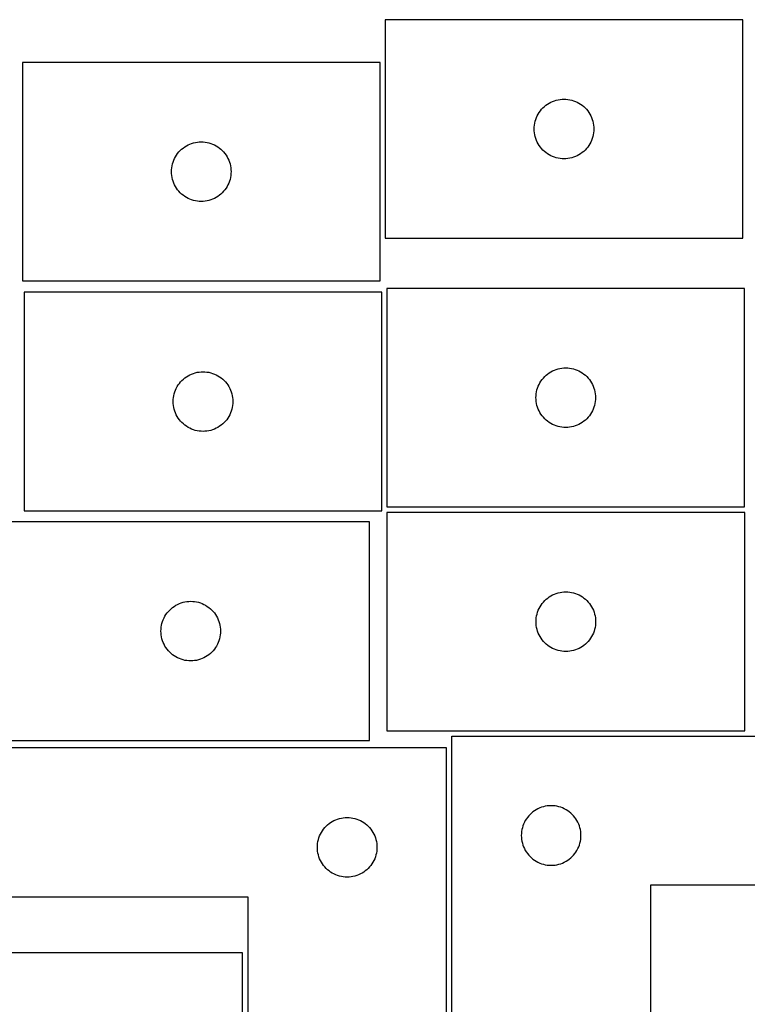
# Model space of a CAD drawing. Header units: millimetres. Extents: x 7 to 1243, y 7 to 1510.
# Tile 19 of 28: x 334 to 553, y 1213 to 1510. Entities that reach past the tile are written whole.
import ezdxf

# ---------------------------------------------------------------- set-up
doc = ezdxf.new("R2010")
doc.units = ezdxf.units.MM
doc.layers.add('CUT', color=7, linetype='CONTINUOUS', true_color=0x000000)

msp = doc.modelspace()

# ---------------------------------------------------------------- linework, layer by layer
at = {"layer": 'CUT'}
for p, q in [((552.076751, 1509.91678), (444.076751, 1509.91678)), ((444.076751, 1509.91678), (444.076751, 1443.91678)), ((552.076751, 1443.91678), (552.076751, 1509.91678)), ((442.53665, 1497.022737), (334.53665, 1497.022737)), ((334.53665, 1497.022737), (334.53665, 1431.022737)), ((442.53665, 1431.022737), (442.53665, 1497.022737)), ((492.142638, 1483.683338), (492.597898, 1484.05696)), ((492.597898, 1484.05696), (493.076618, 1484.400006)), ((493.076618, 1484.400006), (493.576751, 1484.711008)), ((493.576751, 1484.711008), (494.096152, 1484.988634)), ((494.096152, 1484.988634), (494.6326, 1485.231695)), ((494.6326, 1485.231695), (495.183795, 1485.439151)), ((495.183795, 1485.439151), (495.747379, 1485.610112)), ((495.747379, 1485.610112), (496.320938, 1485.743847)), ((496.320938, 1485.743847), (496.902015, 1485.839783)), ((496.902015, 1485.839783), (497.488122, 1485.89751)), ((497.488122, 1485.89751), (498.076751, 1485.91678)), ((498.076751, 1485.91678), (498.665379, 1485.89751)), ((498.665379, 1485.89751), (499.251486, 1485.839783)), ((499.251486, 1485.839783), (499.832563, 1485.743847)), ((499.832563, 1485.743847), (500.406122, 1485.610112)), ((500.406122, 1485.610112), (500.969706, 1485.439151)), ((500.969706, 1485.439151), (501.520901, 1485.231695)), ((501.520901, 1485.231695), (502.057349, 1484.988634)), ((502.057349, 1484.988634), (502.576751, 1484.711008)), ((502.576751, 1484.711008), (503.076883, 1484.400006)), ((503.076883, 1484.400006), (503.555603, 1484.05696)), ((503.555603, 1484.05696), (504.010863, 1483.683338)), ((490.004896, 1480.897378), (490.282522, 1481.41678)), ((490.282522, 1481.41678), (490.593524, 1481.916912)), ((490.593524, 1481.916912), (490.93657, 1482.395632)), ((490.93657, 1482.395632), (491.310192, 1482.850892)), ((491.310192, 1482.850892), (491.712789, 1483.280741)), ((491.712789, 1483.280741), (492.142638, 1483.683338)), ((504.010863, 1483.683338), (504.440712, 1483.280741)), ((504.440712, 1483.280741), (504.843309, 1482.850892)), ((504.843309, 1482.850892), (505.216931, 1482.395632)), ((505.216931, 1482.395632), (505.559977, 1481.916912)), ((505.559977, 1481.916912), (505.870979, 1481.41678)), ((505.870979, 1481.41678), (506.148605, 1480.897378)), ((489.09602, 1477.505408), (489.153747, 1478.091515)), ((489.153747, 1478.091515), (489.249683, 1478.672592)), ((489.249683, 1478.672592), (489.383418, 1479.246151)), ((489.383418, 1479.246151), (489.554379, 1479.809735)), ((489.554379, 1479.809735), (489.761835, 1480.36093)), ((489.761835, 1480.36093), (490.004896, 1480.897378)), ((506.148605, 1480.897378), (506.391666, 1480.36093)), ((506.391666, 1480.36093), (506.599122, 1479.809735)), ((506.599122, 1479.809735), (506.770083, 1479.246151)), ((506.770083, 1479.246151), (506.903818, 1478.672592)), ((506.903818, 1478.672592), (506.999754, 1478.091515)), ((506.999754, 1478.091515), (507.057481, 1477.505408)), ((489.076751, 1476.91678), (489.09602, 1477.505408)), ((489.09602, 1476.328151), (489.076751, 1476.91678)), ((489.153747, 1475.742044), (489.09602, 1476.328151)), ((489.249683, 1475.160967), (489.153747, 1475.742044)), ((489.383418, 1474.587408), (489.249683, 1475.160967)), ((506.903818, 1475.160967), (506.770083, 1474.587408)), ((506.999754, 1475.742044), (506.903818, 1475.160967)), ((507.057481, 1476.328151), (506.999754, 1475.742044)), ((507.057481, 1477.505408), (507.076751, 1476.91678)), ((507.076751, 1476.91678), (507.057481, 1476.328151)), ((384.03665, 1471.816965), (384.556052, 1472.094591)), ((384.556052, 1472.094591), (385.0925, 1472.337652)), ((385.0925, 1472.337652), (385.643695, 1472.545108)), ((385.643695, 1472.545108), (386.207279, 1472.716069)), ((386.207279, 1472.716069), (386.780838, 1472.849804)), ((386.780838, 1472.849804), (387.361915, 1472.94574)), ((387.361915, 1472.94574), (387.948022, 1473.003467)), ((387.948022, 1473.003467), (388.53665, 1473.022737)), ((388.53665, 1473.022737), (389.125279, 1473.003467)), ((389.125279, 1473.003467), (389.711386, 1472.94574)), ((389.711386, 1472.94574), (390.292463, 1472.849804)), ((390.292463, 1472.849804), (390.866022, 1472.716069)), ((390.866022, 1472.716069), (391.429606, 1472.545108)), ((391.429606, 1472.545108), (391.980801, 1472.337652)), ((391.980801, 1472.337652), (392.517249, 1472.094591)), ((392.517249, 1472.094591), (393.03665, 1471.816965)), ((489.554379, 1474.023824), (489.383418, 1474.587408)), ((489.761835, 1473.472629), (489.554379, 1474.023824)), ((490.004896, 1472.936181), (489.761835, 1473.472629)), ((490.282522, 1472.41678), (490.004896, 1472.936181)), ((490.593524, 1471.916647), (490.282522, 1472.41678)), ((505.870979, 1472.41678), (505.559977, 1471.916647)), ((506.148605, 1472.936181), (505.870979, 1472.41678)), ((506.391666, 1473.472629), (506.148605, 1472.936181)), ((506.599122, 1474.023824), (506.391666, 1473.472629)), ((506.770083, 1474.587408), (506.599122, 1474.023824)), ((381.053424, 1469.022869), (381.39647, 1469.501589)), ((381.39647, 1469.501589), (381.770092, 1469.956849)), ((381.770092, 1469.956849), (382.172689, 1470.386698)), ((382.172689, 1470.386698), (382.602538, 1470.789295)), ((382.602538, 1470.789295), (383.057798, 1471.162917)), ((383.057798, 1471.162917), (383.536518, 1471.505963)), ((383.536518, 1471.505963), (384.03665, 1471.816965)), ((393.03665, 1471.816965), (393.536783, 1471.505963)), ((393.536783, 1471.505963), (394.015503, 1471.162917)), ((394.015503, 1471.162917), (394.470763, 1470.789295)), ((394.470763, 1470.789295), (394.900611, 1470.386698)), ((394.900611, 1470.386698), (395.303209, 1469.956849)), ((395.303209, 1469.956849), (395.67683, 1469.501589)), ((395.67683, 1469.501589), (396.019877, 1469.022869)), ((490.93657, 1471.437927), (490.593524, 1471.916647)), ((491.310192, 1470.982667), (490.93657, 1471.437927)), ((491.712789, 1470.552818), (491.310192, 1470.982667)), ((492.142638, 1470.150221), (491.712789, 1470.552818)), ((492.597898, 1469.776599), (492.142638, 1470.150221)), ((493.076618, 1469.433553), (492.597898, 1469.776599)), ((493.576751, 1469.122551), (493.076618, 1469.433553)), ((494.096152, 1468.844925), (493.576751, 1469.122551)), ((502.576751, 1469.122551), (502.057349, 1468.844925)), ((503.076883, 1469.433553), (502.576751, 1469.122551)), ((503.555603, 1469.776599), (503.076883, 1469.433553)), ((504.010863, 1470.150221), (503.555603, 1469.776599)), ((504.440712, 1470.552818), (504.010863, 1470.150221)), ((504.843309, 1470.982667), (504.440712, 1470.552818)), ((505.216931, 1471.437927), (504.843309, 1470.982667)), ((505.559977, 1471.916647), (505.216931, 1471.437927)), ((379.709583, 1465.778549), (379.843318, 1466.352108)), ((379.843318, 1466.352108), (380.014279, 1466.915692)), ((380.014279, 1466.915692), (380.221735, 1467.466887)), ((380.221735, 1467.466887), (380.464796, 1468.003335)), ((380.464796, 1468.003335), (380.742422, 1468.522737)), ((380.742422, 1468.522737), (381.053424, 1469.022869)), ((396.019877, 1469.022869), (396.330879, 1468.522737)), ((396.330879, 1468.522737), (396.608505, 1468.003335)), ((396.608505, 1468.003335), (396.851566, 1467.466887)), ((396.851566, 1467.466887), (397.059022, 1466.915692)), ((397.059022, 1466.915692), (397.229983, 1466.352108)), ((397.229983, 1466.352108), (397.363718, 1465.778549)), ((494.6326, 1468.601864), (494.096152, 1468.844925)), ((495.183795, 1468.394408), (494.6326, 1468.601864)), ((495.747379, 1468.223447), (495.183795, 1468.394408)), ((496.320938, 1468.089712), (495.747379, 1468.223447)), ((496.902015, 1467.993776), (496.320938, 1468.089712)), ((497.488122, 1467.936049), (496.902015, 1467.993776)), ((498.076751, 1467.91678), (497.488122, 1467.936049)), ((498.665379, 1467.936049), (498.076751, 1467.91678)), ((499.251486, 1467.993776), (498.665379, 1467.936049)), ((499.832563, 1468.089712), (499.251486, 1467.993776)), ((500.406122, 1468.223447), (499.832563, 1468.089712)), ((500.969706, 1468.394408), (500.406122, 1468.223447)), ((501.520901, 1468.601864), (500.969706, 1468.394408)), ((502.057349, 1468.844925), (501.520901, 1468.601864)), ((379.53665, 1464.022737), (379.55592, 1464.611365)), ((379.55592, 1463.434108), (379.53665, 1464.022737)), ((379.55592, 1464.611365), (379.613647, 1465.197472)), ((379.613647, 1462.848001), (379.55592, 1463.434108)), ((379.613647, 1465.197472), (379.709583, 1465.778549)), ((397.363718, 1465.778549), (397.459654, 1465.197472)), ((397.459654, 1465.197472), (397.517381, 1464.611365)), ((397.517381, 1463.434108), (397.459654, 1462.848001)), ((397.517381, 1464.611365), (397.53665, 1464.022737)), ((397.53665, 1464.022737), (397.517381, 1463.434108)), ((379.709583, 1462.266924), (379.613647, 1462.848001)), ((379.843318, 1461.693365), (379.709583, 1462.266924)), ((380.014279, 1461.129781), (379.843318, 1461.693365)), ((380.221735, 1460.578586), (380.014279, 1461.129781)), ((380.464796, 1460.042138), (380.221735, 1460.578586)), ((396.851566, 1460.578586), (396.608505, 1460.042138)), ((397.059022, 1461.129781), (396.851566, 1460.578586)), ((397.229983, 1461.693365), (397.059022, 1461.129781)), ((397.363718, 1462.266924), (397.229983, 1461.693365)), ((397.459654, 1462.848001), (397.363718, 1462.266924)), ((380.742422, 1459.522737), (380.464796, 1460.042138)), ((381.053424, 1459.022604), (380.742422, 1459.522737)), ((381.39647, 1458.543884), (381.053424, 1459.022604)), ((381.770092, 1458.088624), (381.39647, 1458.543884)), ((382.172689, 1457.658776), (381.770092, 1458.088624)), ((382.602538, 1457.256178), (382.172689, 1457.658776)), ((383.057798, 1456.882556), (382.602538, 1457.256178)), ((394.470763, 1457.256178), (394.015503, 1456.882556)), ((394.900611, 1457.658776), (394.470763, 1457.256178)), ((395.303209, 1458.088624), (394.900611, 1457.658776)), ((395.67683, 1458.543884), (395.303209, 1458.088624)), ((396.019877, 1459.022604), (395.67683, 1458.543884)), ((396.330879, 1459.522737), (396.019877, 1459.022604)), ((396.608505, 1460.042138), (396.330879, 1459.522737)), ((383.536518, 1456.53951), (383.057798, 1456.882556)), ((384.03665, 1456.228508), (383.536518, 1456.53951)), ((384.556052, 1455.950882), (384.03665, 1456.228508)), ((385.0925, 1455.707821), (384.556052, 1455.950882)), ((385.643695, 1455.500365), (385.0925, 1455.707821)), ((386.207279, 1455.329404), (385.643695, 1455.500365)), ((386.780838, 1455.195669), (386.207279, 1455.329404)), ((387.361915, 1455.099733), (386.780838, 1455.195669)), ((387.948022, 1455.042006), (387.361915, 1455.099733)), ((388.53665, 1455.022737), (387.948022, 1455.042006)), ((389.125279, 1455.042006), (388.53665, 1455.022737)), ((389.711386, 1455.099733), (389.125279, 1455.042006)), ((390.292463, 1455.195669), (389.711386, 1455.099733)), ((390.866022, 1455.329404), (390.292463, 1455.195669)), ((391.429606, 1455.500365), (390.866022, 1455.329404)), ((391.980801, 1455.707821), (391.429606, 1455.500365)), ((392.517249, 1455.950882), (391.980801, 1455.707821)), ((393.03665, 1456.228508), (392.517249, 1455.950882)), ((393.536783, 1456.53951), (393.03665, 1456.228508)), ((394.015503, 1456.882556), (393.536783, 1456.53951)), ((444.076751, 1443.91678), (552.076751, 1443.91678)), ((334.53665, 1431.022737), (442.53665, 1431.022737)), ((443.07553, 1427.582795), (335.07553, 1427.582795)), ((335.07553, 1427.582795), (335.07553, 1361.582795)), ((443.07553, 1361.582795), (443.07553, 1427.582795)), ((552.596465, 1428.757356), (444.596465, 1428.757356)), ((444.596465, 1428.757356), (444.596465, 1362.757356)), ((552.596465, 1362.757356), (552.596465, 1428.757356)), ((494.096465, 1403.551584), (494.615867, 1403.82921)), ((494.615867, 1403.82921), (495.152314, 1404.072271)), ((495.152314, 1404.072271), (495.70351, 1404.279727)), ((495.70351, 1404.279727), (496.267093, 1404.450688)), ((496.267093, 1404.450688), (496.840652, 1404.584423)), ((496.840652, 1404.584423), (497.421729, 1404.680359)), ((497.421729, 1404.680359), (498.007837, 1404.738086)), ((498.007837, 1404.738086), (498.596465, 1404.757356)), ((498.596465, 1404.757356), (499.185093, 1404.738086)), ((499.185093, 1404.738086), (499.771201, 1404.680359)), ((499.771201, 1404.680359), (500.352278, 1404.584423)), ((500.352278, 1404.584423), (500.925836, 1404.450688)), ((500.925836, 1404.450688), (501.48942, 1404.279727)), ((501.48942, 1404.279727), (502.040616, 1404.072271)), ((502.040616, 1404.072271), (502.577063, 1403.82921)), ((502.577063, 1403.82921), (503.096465, 1403.551584)), ((382.308972, 1400.516907), (382.711569, 1400.946756)), ((382.711569, 1400.946756), (383.141417, 1401.349353)), ((383.141417, 1401.349353), (383.596677, 1401.722975)), ((383.596677, 1401.722975), (384.075398, 1402.066022)), ((384.075398, 1402.066022), (384.57553, 1402.377024)), ((384.57553, 1402.377024), (385.094932, 1402.65465)), ((385.094932, 1402.65465), (385.631379, 1402.897711)), ((385.631379, 1402.897711), (386.182575, 1403.105166)), ((386.182575, 1403.105166), (386.746158, 1403.276128)), ((386.746158, 1403.276128), (387.319717, 1403.409863)), ((387.319717, 1403.409863), (387.900794, 1403.505799)), ((387.900794, 1403.505799), (388.486902, 1403.563525)), ((388.486902, 1403.563525), (389.07553, 1403.582795)), ((389.07553, 1403.582795), (389.664158, 1403.563525)), ((389.664158, 1403.563525), (390.250266, 1403.505799)), ((390.250266, 1403.505799), (390.831343, 1403.409863)), ((390.831343, 1403.409863), (391.404901, 1403.276128)), ((391.404901, 1403.276128), (391.968485, 1403.105166)), ((391.968485, 1403.105166), (392.519681, 1402.897711)), ((392.519681, 1402.897711), (393.056128, 1402.65465)), ((393.056128, 1402.65465), (393.57553, 1402.377024)), ((393.57553, 1402.377024), (394.075662, 1402.066022)), ((394.075662, 1402.066022), (394.554383, 1401.722975)), ((394.554383, 1401.722975), (395.009642, 1401.349353)), ((395.009642, 1401.349353), (395.439491, 1400.946756)), ((395.439491, 1400.946756), (395.842088, 1400.516907)), ((490.802236, 1400.257356), (491.113238, 1400.757488)), ((491.113238, 1400.757488), (491.456285, 1401.236209)), ((491.456285, 1401.236209), (491.829907, 1401.691468)), ((491.829907, 1401.691468), (492.232504, 1402.121317)), ((492.232504, 1402.121317), (492.662353, 1402.523914)), ((492.662353, 1402.523914), (493.117612, 1402.897536)), ((493.117612, 1402.897536), (493.596333, 1403.240582)), ((493.596333, 1403.240582), (494.096465, 1403.551584)), ((503.096465, 1403.551584), (503.596597, 1403.240582)), ((503.596597, 1403.240582), (504.075318, 1402.897536)), ((504.075318, 1402.897536), (504.530577, 1402.523914)), ((504.530577, 1402.523914), (504.960426, 1402.121317)), ((504.960426, 1402.121317), (505.363023, 1401.691468)), ((505.363023, 1401.691468), (505.736645, 1401.236209)), ((505.736645, 1401.236209), (506.079691, 1400.757488)), ((506.079691, 1400.757488), (506.390693, 1400.257356)), ((380.553159, 1397.47575), (380.760614, 1398.026946)), ((380.760614, 1398.026946), (381.003675, 1398.563393)), ((381.003675, 1398.563393), (381.281301, 1399.082795)), ((381.281301, 1399.082795), (381.592303, 1399.582927)), ((381.592303, 1399.582927), (381.93535, 1400.061648)), ((381.93535, 1400.061648), (382.308972, 1400.516907)), ((395.842088, 1400.516907), (396.21571, 1400.061648)), ((396.21571, 1400.061648), (396.558756, 1399.582927)), ((396.558756, 1399.582927), (396.869758, 1399.082795)), ((396.869758, 1399.082795), (397.147384, 1398.563393)), ((397.147384, 1398.563393), (397.390446, 1398.026946)), ((397.390446, 1398.026946), (397.597901, 1397.47575)), ((489.769397, 1397.513169), (489.903132, 1398.086727)), ((489.903132, 1398.086727), (490.074094, 1398.650311)), ((490.074094, 1398.650311), (490.281549, 1399.201507)), ((490.281549, 1399.201507), (490.52461, 1399.737954)), ((490.52461, 1399.737954), (490.802236, 1400.257356)), ((506.390693, 1400.257356), (506.66832, 1399.737954)), ((506.66832, 1399.737954), (506.911381, 1399.201507)), ((506.911381, 1399.201507), (507.118836, 1398.650311)), ((507.118836, 1398.650311), (507.289797, 1398.086727)), ((507.289797, 1398.086727), (507.423532, 1397.513169)), ((380.07553, 1394.582795), (380.094799, 1395.171423)), ((380.094799, 1395.171423), (380.152526, 1395.757531)), ((380.152526, 1395.757531), (380.248462, 1396.338608)), ((380.248462, 1396.338608), (380.382197, 1396.912167)), ((380.382197, 1396.912167), (380.553159, 1397.47575)), ((397.597901, 1397.47575), (397.768862, 1396.912167)), ((397.768862, 1396.912167), (397.902597, 1396.338608)), ((397.902597, 1396.338608), (397.998534, 1395.757531)), ((397.998534, 1395.757531), (398.05626, 1395.171423)), ((398.05626, 1395.171423), (398.07553, 1394.582795)), ((489.596465, 1395.757356), (489.615735, 1396.345984)), ((489.615735, 1395.168728), (489.596465, 1395.757356)), ((489.615735, 1396.345984), (489.673461, 1396.932091)), ((489.673461, 1394.58262), (489.615735, 1395.168728)), ((489.673461, 1396.932091), (489.769397, 1397.513169)), ((507.423532, 1397.513169), (507.519469, 1396.932091)), ((507.519469, 1396.932091), (507.577195, 1396.345984)), ((507.577195, 1395.168728), (507.519469, 1394.58262)), ((507.577195, 1396.345984), (507.596465, 1395.757356)), ((507.596465, 1395.757356), (507.577195, 1395.168728)), ((380.094799, 1393.994167), (380.07553, 1394.582795)), ((380.152526, 1393.408059), (380.094799, 1393.994167)), ((380.248462, 1392.826982), (380.152526, 1393.408059)), ((380.382197, 1392.253424), (380.248462, 1392.826982)), ((380.553159, 1391.68984), (380.382197, 1392.253424)), ((397.768862, 1392.253424), (397.597901, 1391.68984)), ((397.902597, 1392.826982), (397.768862, 1392.253424)), ((397.998534, 1393.408059), (397.902597, 1392.826982)), ((398.05626, 1393.994167), (397.998534, 1393.408059)), ((398.07553, 1394.582795), (398.05626, 1393.994167)), ((489.769397, 1394.001543), (489.673461, 1394.58262)), ((489.903132, 1393.427984), (489.769397, 1394.001543)), ((490.074094, 1392.864401), (489.903132, 1393.427984)), ((490.281549, 1392.313205), (490.074094, 1392.864401)), ((490.52461, 1391.776757), (490.281549, 1392.313205)), ((490.802236, 1391.257356), (490.52461, 1391.776757)), ((506.66832, 1391.776757), (506.390693, 1391.257356)), ((506.911381, 1392.313205), (506.66832, 1391.776757)), ((507.118836, 1392.864401), (506.911381, 1392.313205)), ((507.289797, 1393.427984), (507.118836, 1392.864401)), ((507.423532, 1394.001543), (507.289797, 1393.427984)), ((507.519469, 1394.58262), (507.423532, 1394.001543)), ((380.760614, 1391.138644), (380.553159, 1391.68984)), ((381.003675, 1390.602197), (380.760614, 1391.138644)), ((381.281301, 1390.082795), (381.003675, 1390.602197)), ((381.592303, 1389.582663), (381.281301, 1390.082795)), ((381.93535, 1389.103942), (381.592303, 1389.582663)), ((382.308972, 1388.648683), (381.93535, 1389.103942)), ((396.21571, 1389.103942), (395.842088, 1388.648683)), ((396.558756, 1389.582663), (396.21571, 1389.103942)), ((396.869758, 1390.082795), (396.558756, 1389.582663)), ((397.147384, 1390.602197), (396.869758, 1390.082795)), ((397.390446, 1391.138644), (397.147384, 1390.602197)), ((397.597901, 1391.68984), (397.390446, 1391.138644)), ((491.113238, 1390.757224), (490.802236, 1391.257356)), ((491.456285, 1390.278503), (491.113238, 1390.757224)), ((491.829907, 1389.823243), (491.456285, 1390.278503)), ((492.232504, 1389.393395), (491.829907, 1389.823243)), ((492.662353, 1388.990797), (492.232504, 1389.393395)), ((493.117612, 1388.617176), (492.662353, 1388.990797)), ((504.530577, 1388.990797), (504.075318, 1388.617176)), ((504.960426, 1389.393395), (504.530577, 1388.990797)), ((505.363023, 1389.823243), (504.960426, 1389.393395)), ((505.736645, 1390.278503), (505.363023, 1389.823243)), ((506.079691, 1390.757224), (505.736645, 1390.278503)), ((506.390693, 1391.257356), (506.079691, 1390.757224)), ((382.711569, 1388.218834), (382.308972, 1388.648683)), ((383.141417, 1387.816237), (382.711569, 1388.218834)), ((383.596677, 1387.442615), (383.141417, 1387.816237)), ((384.075398, 1387.099569), (383.596677, 1387.442615)), ((384.57553, 1386.788567), (384.075398, 1387.099569)), ((385.094932, 1386.51094), (384.57553, 1386.788567)), ((385.631379, 1386.267879), (385.094932, 1386.51094)), ((386.182575, 1386.060424), (385.631379, 1386.267879)), ((386.746158, 1385.889463), (386.182575, 1386.060424)), ((387.319717, 1385.755728), (386.746158, 1385.889463)), ((391.404901, 1385.889463), (390.831343, 1385.755728)), ((391.968485, 1386.060424), (391.404901, 1385.889463)), ((392.519681, 1386.267879), (391.968485, 1386.060424)), ((393.056128, 1386.51094), (392.519681, 1386.267879)), ((393.57553, 1386.788567), (393.056128, 1386.51094)), ((394.075662, 1387.099569), (393.57553, 1386.788567)), ((394.554383, 1387.442615), (394.075662, 1387.099569)), ((395.009642, 1387.816237), (394.554383, 1387.442615)), ((395.439491, 1388.218834), (395.009642, 1387.816237)), ((395.842088, 1388.648683), (395.439491, 1388.218834)), ((493.596333, 1388.274129), (493.117612, 1388.617176)), ((494.096465, 1387.963127), (493.596333, 1388.274129)), ((494.615867, 1387.685501), (494.096465, 1387.963127)), ((495.152314, 1387.44244), (494.615867, 1387.685501)), ((495.70351, 1387.234985), (495.152314, 1387.44244)), ((496.267093, 1387.064023), (495.70351, 1387.234985)), ((496.840652, 1386.930288), (496.267093, 1387.064023)), ((497.421729, 1386.834352), (496.840652, 1386.930288)), ((498.007837, 1386.776625), (497.421729, 1386.834352)), ((498.596465, 1386.757356), (498.007837, 1386.776625)), ((499.185093, 1386.776625), (498.596465, 1386.757356)), ((499.771201, 1386.834352), (499.185093, 1386.776625)), ((500.352278, 1386.930288), (499.771201, 1386.834352)), ((500.925836, 1387.064023), (500.352278, 1386.930288)), ((501.48942, 1387.234985), (500.925836, 1387.064023)), ((502.040616, 1387.44244), (501.48942, 1387.234985)), ((502.577063, 1387.685501), (502.040616, 1387.44244)), ((503.096465, 1387.963127), (502.577063, 1387.685501)), ((503.596597, 1388.274129), (503.096465, 1387.963127)), ((504.075318, 1388.617176), (503.596597, 1388.274129)), ((387.900794, 1385.659791), (387.319717, 1385.755728)), ((388.486902, 1385.602065), (387.900794, 1385.659791)), ((389.07553, 1385.582795), (388.486902, 1385.602065)), ((389.664158, 1385.602065), (389.07553, 1385.582795)), ((390.250266, 1385.659791), (389.664158, 1385.602065)), ((390.831343, 1385.755728), (390.250266, 1385.659791)), ((444.596465, 1362.757356), (552.596465, 1362.757356)), ((335.07553, 1361.582795), (443.07553, 1361.582795)), ((552.620513, 1361.084504), (444.620513, 1361.084504)), ((444.620513, 1361.084504), (444.620513, 1295.084504)), ((552.620513, 1295.084504), (552.620513, 1361.084504)), ((439.36978, 1358.249299), (331.36978, 1358.249299)), ((439.36978, 1292.249299), (439.36978, 1358.249299)), ((493.14166, 1335.224684), (493.620381, 1335.567731)), ((493.620381, 1335.567731), (494.120513, 1335.878733)), ((494.120513, 1335.878733), (494.639914, 1336.156359)), ((494.639914, 1336.156359), (495.176362, 1336.39942)), ((495.176362, 1336.39942), (495.727558, 1336.606875)), ((495.727558, 1336.606875), (496.291141, 1336.777837)), ((496.291141, 1336.777837), (496.8647, 1336.911572)), ((496.8647, 1336.911572), (497.445777, 1337.007508)), ((497.445777, 1337.007508), (498.031885, 1337.065234)), ((498.031885, 1337.065234), (498.620513, 1337.084504)), ((498.620513, 1337.084504), (499.209141, 1337.065234)), ((499.209141, 1337.065234), (499.795248, 1337.007508)), ((499.795248, 1337.007508), (500.376326, 1336.911572)), ((500.376326, 1336.911572), (500.949884, 1336.777837)), ((500.949884, 1336.777837), (501.513468, 1336.606875)), ((501.513468, 1336.606875), (502.064664, 1336.39942)), ((502.064664, 1336.39942), (502.601111, 1336.156359)), ((502.601111, 1336.156359), (503.120513, 1335.878733)), ((503.120513, 1335.878733), (503.620645, 1335.567731)), ((503.620645, 1335.567731), (504.099366, 1335.224684)), ((379.435668, 1332.015857), (379.890927, 1332.389479)), ((379.890927, 1332.389479), (380.369648, 1332.732526)), ((380.369648, 1332.732526), (380.86978, 1333.043528)), ((380.86978, 1333.043528), (381.389182, 1333.321154)), ((381.389182, 1333.321154), (381.925629, 1333.564215)), ((381.925629, 1333.564215), (382.476825, 1333.77167)), ((382.476825, 1333.77167), (383.040409, 1333.942631)), ((383.040409, 1333.942631), (383.613967, 1334.076367)), ((383.613967, 1334.076367), (384.195045, 1334.172303)), ((384.195045, 1334.172303), (384.781152, 1334.230029)), ((384.781152, 1334.230029), (385.36978, 1334.249299)), ((385.36978, 1334.249299), (385.958408, 1334.230029)), ((385.958408, 1334.230029), (386.544516, 1334.172303)), ((386.544516, 1334.172303), (387.125593, 1334.076367)), ((387.125593, 1334.076367), (387.699152, 1333.942631)), ((387.699152, 1333.942631), (388.262735, 1333.77167)), ((388.262735, 1333.77167), (388.813931, 1333.564215)), ((388.813931, 1333.564215), (389.350378, 1333.321154)), ((389.350378, 1333.321154), (389.86978, 1333.043528)), ((389.86978, 1333.043528), (390.369912, 1332.732526)), ((390.369912, 1332.732526), (390.848633, 1332.389479)), ((390.848633, 1332.389479), (391.303893, 1332.015857)), ((490.548658, 1332.065102), (490.826284, 1332.584504)), ((490.826284, 1332.584504), (491.137286, 1333.084636)), ((491.137286, 1333.084636), (491.480333, 1333.563357)), ((491.480333, 1333.563357), (491.853954, 1334.018616)), ((491.853954, 1334.018616), (492.256552, 1334.448465)), ((492.256552, 1334.448465), (492.6864, 1334.851062)), ((492.6864, 1334.851062), (493.14166, 1335.224684)), ((504.099366, 1335.224684), (504.554625, 1334.851062)), ((504.554625, 1334.851062), (504.984474, 1334.448465)), ((504.984474, 1334.448465), (505.387071, 1334.018616)), ((505.387071, 1334.018616), (505.760693, 1333.563357)), ((505.760693, 1333.563357), (506.103739, 1333.084636)), ((506.103739, 1333.084636), (506.414741, 1332.584504)), ((506.414741, 1332.584504), (506.692367, 1332.065102)), ((377.297926, 1329.229897), (377.575552, 1329.749299)), ((377.575552, 1329.749299), (377.886554, 1330.249431)), ((377.886554, 1330.249431), (378.2296, 1330.728152)), ((378.2296, 1330.728152), (378.603222, 1331.183411)), ((378.603222, 1331.183411), (379.005819, 1331.61326)), ((379.005819, 1331.61326), (379.435668, 1332.015857)), ((391.303893, 1332.015857), (391.733741, 1331.61326)), ((391.733741, 1331.61326), (392.136339, 1331.183411)), ((392.136339, 1331.183411), (392.50996, 1330.728152)), ((392.50996, 1330.728152), (392.853007, 1330.249431)), ((392.853007, 1330.249431), (393.164009, 1329.749299)), ((393.164009, 1329.749299), (393.441635, 1329.229897)), ((489.697509, 1329.25924), (489.793445, 1329.840317)), ((489.793445, 1329.840317), (489.92718, 1330.413876)), ((489.92718, 1330.413876), (490.098142, 1330.977459)), ((490.098142, 1330.977459), (490.305597, 1331.528655)), ((490.305597, 1331.528655), (490.548658, 1332.065102)), ((506.692367, 1332.065102), (506.935429, 1331.528655)), ((506.935429, 1331.528655), (507.142884, 1330.977459)), ((507.142884, 1330.977459), (507.313845, 1330.413876)), ((507.313845, 1330.413876), (507.44758, 1329.840317)), ((507.44758, 1329.840317), (507.543516, 1329.25924)), ((376.38905, 1325.837927), (376.446777, 1326.424035)), ((376.446777, 1326.424035), (376.542713, 1327.005112)), ((376.542713, 1327.005112), (376.676448, 1327.57867)), ((376.676448, 1327.57867), (376.847409, 1328.142254)), ((376.847409, 1328.142254), (377.054864, 1328.69345)), ((377.054864, 1328.69345), (377.297926, 1329.229897)), ((393.441635, 1329.229897), (393.684696, 1328.69345)), ((393.684696, 1328.69345), (393.892151, 1328.142254)), ((393.892151, 1328.142254), (394.063113, 1327.57867)), ((394.063113, 1327.57867), (394.196848, 1327.005112)), ((394.196848, 1327.005112), (394.292784, 1326.424035)), ((394.292784, 1326.424035), (394.350511, 1325.837927)), ((489.620513, 1328.084504), (489.639782, 1328.673132)), ((489.639782, 1327.495876), (489.620513, 1328.084504)), ((489.639782, 1328.673132), (489.697509, 1329.25924)), ((489.697509, 1326.909768), (489.639782, 1327.495876)), ((489.793445, 1326.328691), (489.697509, 1326.909768)), ((507.543516, 1326.909768), (507.44758, 1326.328691)), ((507.543516, 1329.25924), (507.601243, 1328.673132)), ((507.601243, 1327.495876), (507.543516, 1326.909768)), ((507.601243, 1328.673132), (507.620513, 1328.084504)), ((507.620513, 1328.084504), (507.601243, 1327.495876)), ((376.36978, 1325.249299), (376.38905, 1325.837927)), ((376.38905, 1324.660671), (376.36978, 1325.249299)), ((376.446777, 1324.074563), (376.38905, 1324.660671)), ((376.542713, 1323.493486), (376.446777, 1324.074563)), ((376.676448, 1322.919928), (376.542713, 1323.493486)), ((394.196848, 1323.493486), (394.063113, 1322.919928)), ((394.292784, 1324.074563), (394.196848, 1323.493486)), ((394.350511, 1324.660671), (394.292784, 1324.074563)), ((394.350511, 1325.837927), (394.36978, 1325.249299)), ((394.36978, 1325.249299), (394.350511, 1324.660671)), ((489.92718, 1325.755133), (489.793445, 1326.328691)), ((490.098142, 1325.191549), (489.92718, 1325.755133)), ((490.305597, 1324.640353), (490.098142, 1325.191549)), ((490.548658, 1324.103906), (490.305597, 1324.640353)), ((490.826284, 1323.584504), (490.548658, 1324.103906)), ((491.137286, 1323.084372), (490.826284, 1323.584504)), ((506.414741, 1323.584504), (506.103739, 1323.084372)), ((506.692367, 1324.103906), (506.414741, 1323.584504)), ((506.935429, 1324.640353), (506.692367, 1324.103906)), ((507.142884, 1325.191549), (506.935429, 1324.640353)), ((507.313845, 1325.755133), (507.142884, 1325.191549)), ((507.44758, 1326.328691), (507.313845, 1325.755133)), ((376.847409, 1322.356344), (376.676448, 1322.919928)), ((377.054864, 1321.805148), (376.847409, 1322.356344)), ((377.297926, 1321.268701), (377.054864, 1321.805148)), ((377.575552, 1320.749299), (377.297926, 1321.268701)), ((377.886554, 1320.249167), (377.575552, 1320.749299)), ((393.164009, 1320.749299), (392.853007, 1320.249167)), ((393.441635, 1321.268701), (393.164009, 1320.749299)), ((393.684696, 1321.805148), (393.441635, 1321.268701)), ((393.892151, 1322.356344), (393.684696, 1321.805148)), ((394.063113, 1322.919928), (393.892151, 1322.356344)), ((491.480333, 1322.605651), (491.137286, 1323.084372)), ((491.853954, 1322.150392), (491.480333, 1322.605651)), ((492.256552, 1321.720543), (491.853954, 1322.150392)), ((492.6864, 1321.317946), (492.256552, 1321.720543)), ((493.14166, 1320.944324), (492.6864, 1321.317946)), ((493.620381, 1320.601278), (493.14166, 1320.944324)), ((494.120513, 1320.290275), (493.620381, 1320.601278)), ((503.620645, 1320.601278), (503.120513, 1320.290275)), ((504.099366, 1320.944324), (503.620645, 1320.601278)), ((504.554625, 1321.317946), (504.099366, 1320.944324)), ((504.984474, 1321.720543), (504.554625, 1321.317946)), ((505.387071, 1322.150392), (504.984474, 1321.720543)), ((505.760693, 1322.605651), (505.387071, 1322.150392)), ((506.103739, 1323.084372), (505.760693, 1322.605651)), ((378.2296, 1319.770446), (377.886554, 1320.249167)), ((378.603222, 1319.315187), (378.2296, 1319.770446)), ((379.005819, 1318.885338), (378.603222, 1319.315187)), ((379.435668, 1318.482741), (379.005819, 1318.885338)), ((379.890927, 1318.109119), (379.435668, 1318.482741)), ((380.369648, 1317.766073), (379.890927, 1318.109119)), ((380.86978, 1317.45507), (380.369648, 1317.766073)), ((381.389182, 1317.177444), (380.86978, 1317.45507)), ((389.86978, 1317.45507), (389.350378, 1317.177444)), ((390.369912, 1317.766073), (389.86978, 1317.45507)), ((390.848633, 1318.109119), (390.369912, 1317.766073)), ((391.303893, 1318.482741), (390.848633, 1318.109119)), ((391.733741, 1318.885338), (391.303893, 1318.482741)), ((392.136339, 1319.315187), (391.733741, 1318.885338)), ((392.50996, 1319.770446), (392.136339, 1319.315187)), ((392.853007, 1320.249167), (392.50996, 1319.770446)), ((494.639914, 1320.012649), (494.120513, 1320.290275)), ((495.176362, 1319.769588), (494.639914, 1320.012649)), ((495.727558, 1319.562133), (495.176362, 1319.769588)), ((496.291141, 1319.391172), (495.727558, 1319.562133)), ((496.8647, 1319.257437), (496.291141, 1319.391172)), ((497.445777, 1319.1615), (496.8647, 1319.257437)), ((498.031885, 1319.103774), (497.445777, 1319.1615)), ((498.620513, 1319.084504), (498.031885, 1319.103774)), ((499.209141, 1319.103774), (498.620513, 1319.084504)), ((499.795248, 1319.1615), (499.209141, 1319.103774)), ((500.376326, 1319.257437), (499.795248, 1319.1615)), ((500.949884, 1319.391172), (500.376326, 1319.257437)), ((501.513468, 1319.562133), (500.949884, 1319.391172)), ((502.064664, 1319.769588), (501.513468, 1319.562133)), ((502.601111, 1320.012649), (502.064664, 1319.769588)), ((503.120513, 1320.290275), (502.601111, 1320.012649)), ((381.925629, 1316.934383), (381.389182, 1317.177444)), ((382.476825, 1316.726928), (381.925629, 1316.934383)), ((383.040409, 1316.555967), (382.476825, 1316.726928)), ((383.613967, 1316.422232), (383.040409, 1316.555967)), ((384.195045, 1316.326295), (383.613967, 1316.422232)), ((384.781152, 1316.268569), (384.195045, 1316.326295)), ((385.36978, 1316.249299), (384.781152, 1316.268569)), ((385.958408, 1316.268569), (385.36978, 1316.249299)), ((386.544516, 1316.326295), (385.958408, 1316.268569)), ((387.125593, 1316.422232), (386.544516, 1316.326295)), ((387.699152, 1316.555967), (387.125593, 1316.422232)), ((388.262735, 1316.726928), (387.699152, 1316.555967)), ((388.813931, 1316.934383), (388.262735, 1316.726928)), ((389.350378, 1317.177444), (388.813931, 1316.934383)), ((444.620513, 1295.084504), (552.620513, 1295.084504)), ((331.36978, 1292.249299), (439.36978, 1292.249299)), ((464.184904, 1293.525178), (644.184904, 1293.525178)), ((464.184904, 1143.525178), (464.184904, 1293.525178)), ((462.598537, 1289.961705), (282.598537, 1289.961705)), ((462.598537, 1139.961705), (462.598537, 1289.961705)), ((487.820943, 1269.889139), (487.418345, 1269.45929)), ((488.250791, 1270.291736), (487.820943, 1269.889139)), ((488.706051, 1270.665358), (488.250791, 1270.291736)), ((489.184772, 1271.008404), (488.706051, 1270.665358)), ((489.684904, 1271.319406), (489.184772, 1271.008404)), ((490.204306, 1271.597033), (489.684904, 1271.319406)), ((490.740753, 1271.840094), (490.204306, 1271.597033)), ((491.291949, 1272.047549), (490.740753, 1271.840094)), ((491.855532, 1272.21851), (491.291949, 1272.047549)), ((492.429091, 1272.352245), (491.855532, 1272.21851)), ((493.010168, 1272.448182), (492.429091, 1272.352245)), ((493.596276, 1272.505908), (493.010168, 1272.448182)), ((494.184904, 1272.525178), (493.596276, 1272.505908)), ((494.773532, 1272.505908), (494.184904, 1272.525178)), ((495.359639, 1272.448182), (494.773532, 1272.505908)), ((495.940717, 1272.352245), (495.359639, 1272.448182)), ((496.514275, 1272.21851), (495.940717, 1272.352245)), ((497.077859, 1272.047549), (496.514275, 1272.21851)), ((497.629055, 1271.840094), (497.077859, 1272.047549)), ((498.165502, 1271.597033), (497.629055, 1271.840094)), ((498.684904, 1271.319406), (498.165502, 1271.597033)), ((499.185036, 1271.008404), (498.684904, 1271.319406)), ((499.663757, 1270.665358), (499.185036, 1271.008404)), ((500.119016, 1270.291736), (499.663757, 1270.665358)), ((500.548865, 1269.889139), (500.119016, 1270.291736)), ((500.951462, 1269.45929), (500.548865, 1269.889139)), ((426.664425, 1266.728263), (427.119684, 1267.101885)), ((427.119684, 1267.101885), (427.598405, 1267.444931)), ((427.598405, 1267.444931), (428.098537, 1267.755933)), ((428.098537, 1267.755933), (428.617939, 1268.03356)), ((428.617939, 1268.03356), (429.154386, 1268.276621)), ((429.154386, 1268.276621), (429.705582, 1268.484076)), ((429.705582, 1268.484076), (430.269166, 1268.655037)), ((430.269166, 1268.655037), (430.842724, 1268.788772)), ((430.842724, 1268.788772), (431.423802, 1268.884709)), ((431.423802, 1268.884709), (432.009909, 1268.942435)), ((432.009909, 1268.942435), (432.598537, 1268.961705)), ((432.598537, 1268.961705), (433.187165, 1268.942435)), ((433.187165, 1268.942435), (433.773273, 1268.884709)), ((433.773273, 1268.884709), (434.35435, 1268.788772)), ((434.35435, 1268.788772), (434.927909, 1268.655037)), ((434.927909, 1268.655037), (435.491492, 1268.484076)), ((435.491492, 1268.484076), (436.042688, 1268.276621)), ((436.042688, 1268.276621), (436.579135, 1268.03356)), ((436.579135, 1268.03356), (437.098537, 1267.755933)), ((437.098537, 1267.755933), (437.598669, 1267.444931)), ((437.598669, 1267.444931), (438.07739, 1267.101885)), ((438.07739, 1267.101885), (438.53265, 1266.728263)), ((485.869988, 1266.969329), (485.662533, 1266.418133)), ((486.113049, 1267.505776), (485.869988, 1266.969329)), ((486.390675, 1268.025178), (486.113049, 1267.505776)), ((486.701677, 1268.52531), (486.390675, 1268.025178)), ((487.044724, 1269.004031), (486.701677, 1268.52531)), ((487.418345, 1269.45929), (487.044724, 1269.004031)), ((501.325084, 1269.004031), (500.951462, 1269.45929)), ((501.66813, 1268.52531), (501.325084, 1269.004031)), ((501.979132, 1268.025178), (501.66813, 1268.52531)), ((502.256758, 1267.505776), (501.979132, 1268.025178)), ((502.49982, 1266.969329), (502.256758, 1267.505776)), ((502.707275, 1266.418133), (502.49982, 1266.969329)), ((424.283621, 1263.405856), (424.526683, 1263.942303)), ((424.526683, 1263.942303), (424.804309, 1264.461705)), ((424.804309, 1264.461705), (425.115311, 1264.961837)), ((425.115311, 1264.961837), (425.458357, 1265.440558)), ((425.458357, 1265.440558), (425.831979, 1265.895817)), ((425.831979, 1265.895817), (426.234576, 1266.325666)), ((426.234576, 1266.325666), (426.664425, 1266.728263)), ((438.53265, 1266.728263), (438.962498, 1266.325666)), ((438.962498, 1266.325666), (439.365096, 1265.895817)), ((439.365096, 1265.895817), (439.738717, 1265.440558)), ((439.738717, 1265.440558), (440.081764, 1264.961837)), ((440.081764, 1264.961837), (440.392766, 1264.461705)), ((440.392766, 1264.461705), (440.670392, 1263.942303)), ((440.670392, 1263.942303), (440.913453, 1263.405856)), ((485.204173, 1264.113806), (485.184904, 1263.525178)), ((485.2619, 1264.699914), (485.204173, 1264.113806)), ((485.357836, 1265.280991), (485.2619, 1264.699914)), ((485.491571, 1265.854549), (485.357836, 1265.280991)), ((485.662533, 1266.418133), (485.491571, 1265.854549)), ((502.878236, 1265.854549), (502.707275, 1266.418133)), ((503.011971, 1265.280991), (502.878236, 1265.854549)), ((503.107907, 1264.699914), (503.011971, 1265.280991)), ((503.165634, 1264.113806), (503.107907, 1264.699914)), ((503.184904, 1263.525178), (503.165634, 1264.113806)), ((423.617807, 1260.550333), (423.675533, 1261.136441)), ((423.675533, 1261.136441), (423.77147, 1261.717518)), ((423.77147, 1261.717518), (423.905205, 1262.291076)), ((423.905205, 1262.291076), (424.076166, 1262.85466)), ((424.076166, 1262.85466), (424.283621, 1263.405856)), ((440.913453, 1263.405856), (441.120908, 1262.85466)), ((441.120908, 1262.85466), (441.29187, 1262.291076)), ((441.29187, 1262.291076), (441.425605, 1261.717518)), ((441.425605, 1261.717518), (441.521541, 1261.136441)), ((441.521541, 1261.136441), (441.579268, 1260.550333)), ((485.184904, 1263.525178), (485.204173, 1262.93655)), ((485.204173, 1262.93655), (485.2619, 1262.350442)), ((485.2619, 1262.350442), (485.357836, 1261.769365)), ((485.357836, 1261.769365), (485.491571, 1261.195806)), ((485.491571, 1261.195806), (485.662533, 1260.632223)), ((502.707275, 1260.632223), (502.878236, 1261.195806)), ((502.878236, 1261.195806), (503.011971, 1261.769365)), ((503.011971, 1261.769365), (503.107907, 1262.350442)), ((503.107907, 1262.350442), (503.165634, 1262.93655)), ((503.165634, 1262.93655), (503.184904, 1263.525178)), ((423.598537, 1259.961705), (423.617807, 1260.550333)), ((423.617807, 1259.373077), (423.598537, 1259.961705)), ((423.675533, 1258.786969), (423.617807, 1259.373077)), ((423.77147, 1258.205892), (423.675533, 1258.786969)), ((423.905205, 1257.632333), (423.77147, 1258.205892)), ((441.425605, 1258.205892), (441.29187, 1257.632333)), ((441.521541, 1258.786969), (441.425605, 1258.205892)), ((441.579268, 1259.373077), (441.521541, 1258.786969)), ((441.579268, 1260.550333), (441.598537, 1259.961705)), ((441.598537, 1259.961705), (441.579268, 1259.373077)), ((485.662533, 1260.632223), (485.869988, 1260.081027)), ((485.869988, 1260.081027), (486.113049, 1259.54458)), ((486.113049, 1259.54458), (486.390675, 1259.025178)), ((486.390675, 1259.025178), (486.701677, 1258.525046)), ((486.701677, 1258.525046), (487.044724, 1258.046325)), ((487.044724, 1258.046325), (487.418345, 1257.591066)), ((500.951462, 1257.591066), (501.325084, 1258.046325)), ((501.325084, 1258.046325), (501.66813, 1258.525046)), ((501.66813, 1258.525046), (501.979132, 1259.025178)), ((501.979132, 1259.025178), (502.256758, 1259.54458)), ((502.256758, 1259.54458), (502.49982, 1260.081027)), ((502.49982, 1260.081027), (502.707275, 1260.632223)), ((424.076166, 1257.06875), (423.905205, 1257.632333)), ((424.283621, 1256.517554), (424.076166, 1257.06875)), ((424.526683, 1255.981107), (424.283621, 1256.517554)), ((424.804309, 1255.461705), (424.526683, 1255.981107)), ((425.115311, 1254.961573), (424.804309, 1255.461705)), ((440.392766, 1255.461705), (440.081764, 1254.961573)), ((440.670392, 1255.981107), (440.392766, 1255.461705)), ((440.913453, 1256.517554), (440.670392, 1255.981107)), ((441.120908, 1257.06875), (440.913453, 1256.517554)), ((441.29187, 1257.632333), (441.120908, 1257.06875)), ((487.418345, 1257.591066), (487.820943, 1257.161217)), ((487.820943, 1257.161217), (488.250791, 1256.75862)), ((488.250791, 1256.75862), (488.706051, 1256.384998)), ((488.706051, 1256.384998), (489.184772, 1256.041951)), ((489.184772, 1256.041951), (489.684904, 1255.730949)), ((489.684904, 1255.730949), (490.204306, 1255.453323)), ((490.204306, 1255.453323), (490.740753, 1255.210262)), ((490.740753, 1255.210262), (491.291949, 1255.002807)), ((491.291949, 1255.002807), (491.855532, 1254.831845)), ((496.514275, 1254.831845), (497.077859, 1255.002807)), ((497.077859, 1255.002807), (497.629055, 1255.210262)), ((497.629055, 1255.210262), (498.165502, 1255.453323)), ((498.165502, 1255.453323), (498.684904, 1255.730949)), ((498.684904, 1255.730949), (499.185036, 1256.041951)), ((499.185036, 1256.041951), (499.663757, 1256.384998)), ((499.663757, 1256.384998), (500.119016, 1256.75862)), ((500.119016, 1256.75862), (500.548865, 1257.161217)), ((500.548865, 1257.161217), (500.951462, 1257.591066)), ((425.458357, 1254.482852), (425.115311, 1254.961573)), ((425.831979, 1254.027592), (425.458357, 1254.482852)), ((426.234576, 1253.597744), (425.831979, 1254.027592)), ((426.664425, 1253.195147), (426.234576, 1253.597744)), ((427.119684, 1252.821525), (426.664425, 1253.195147)), ((427.598405, 1252.478478), (427.119684, 1252.821525)), ((428.098537, 1252.167476), (427.598405, 1252.478478)), ((428.617939, 1251.88985), (428.098537, 1252.167476)), ((437.098537, 1252.167476), (436.579135, 1251.88985)), ((437.598669, 1252.478478), (437.098537, 1252.167476)), ((438.07739, 1252.821525), (437.598669, 1252.478478)), ((438.53265, 1253.195147), (438.07739, 1252.821525)), ((438.962498, 1253.597744), (438.53265, 1253.195147)), ((439.365096, 1254.027592), (438.962498, 1253.597744)), ((439.738717, 1254.482852), (439.365096, 1254.027592)), ((440.081764, 1254.961573), (439.738717, 1254.482852)), ((491.855532, 1254.831845), (492.429091, 1254.69811)), ((492.429091, 1254.69811), (493.010168, 1254.602174)), ((493.010168, 1254.602174), (493.596276, 1254.544448)), ((493.596276, 1254.544448), (494.184904, 1254.525178)), ((494.184904, 1254.525178), (494.773532, 1254.544448)), ((494.773532, 1254.544448), (495.359639, 1254.602174)), ((495.359639, 1254.602174), (495.940717, 1254.69811)), ((495.940717, 1254.69811), (496.514275, 1254.831845)), ((429.154386, 1251.646789), (428.617939, 1251.88985)), ((429.705582, 1251.439334), (429.154386, 1251.646789)), ((430.269166, 1251.268372), (429.705582, 1251.439334)), ((430.842724, 1251.134637), (430.269166, 1251.268372)), ((431.423802, 1251.038701), (430.842724, 1251.134637)), ((432.009909, 1250.980975), (431.423802, 1251.038701)), ((432.598537, 1250.961705), (432.009909, 1250.980975)), ((433.187165, 1250.980975), (432.598537, 1250.961705)), ((433.773273, 1251.038701), (433.187165, 1250.980975)), ((434.35435, 1251.134637), (433.773273, 1251.038701)), ((434.927909, 1251.268372), (434.35435, 1251.134637)), ((435.491492, 1251.439334), (434.927909, 1251.268372)), ((436.042688, 1251.646789), (435.491492, 1251.439334)), ((436.579135, 1251.88985), (436.042688, 1251.646789)), ((644.184904, 1248.525178), (524.184904, 1248.525178)), ((524.184904, 1248.525178), (524.184904, 1143.525178)), ((282.598537, 1244.961705), (402.598537, 1244.961705)), ((402.598537, 1244.961705), (402.598537, 1139.961705)), ((401.043053, 1228.050564), (251.043053, 1228.050564)), ((401.043053, 1168.050564), (401.043053, 1228.050564))]:
    msp.add_line(p, q, dxfattribs=at)

doc.saveas('drawing.dxf')
